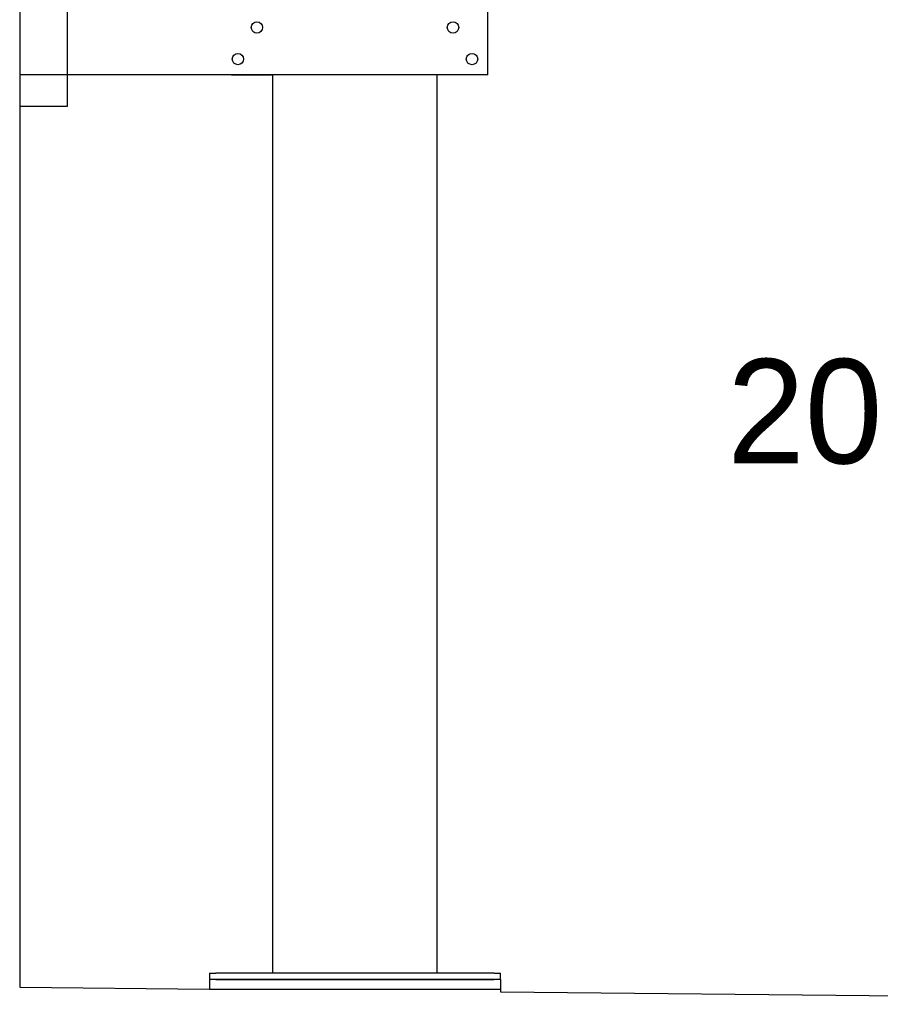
# Model space of a CAD drawing. Extents: x 1073 to 6773, y 6341 to 11366.
# Tile 1 of 58: x 1073 to 2433, y 6489 to 8045. Entities that reach past the tile are written whole.
import ezdxf

# ---------------------------------------------------------------- set-up
doc = ezdxf.new("R2010")
doc.units = 0
doc.layers.get('0').update_dxf_attribs({"linetype": 'CONTINUOUS'})
doc.layers.add('0___1', color=7, linetype='CONTINUOUS')
doc.styles.add('STANDARD-1', font='txt')

# ---------------------------------------------------------------- blocks, each defined once
blk = doc.blocks.new('*U8')
at = {"layer": '0___1', "style": 'STANDARD-1'}
blk.add_text('2072i-DB 165/320', height=165, dxfattribs=at).set_placement((2191.2, 7343.9))

msp = doc.modelspace()

# ---------------------------------------------------------------- linework, layer by layer
for p, q in [((1072.8, 10865.9), (1072.8, 6515.9)), ((1147.8, 8113), (1147.8, 7908)), ((1812.8, 7958), (1812.8, 8063)), ((1812.8, 7958), (1072.8, 7958)), ((1407.8, 7958), (1470.8, 7958)), ((1472.8, 6538), (1472.8, 7958)), ((1732.8, 6538), (1732.8, 7958)), ((1797.8, 7958), (1734.8, 7958)), ((1147.8, 7908), (1072.8, 7908)), ((1372.8, 6538), (1372.8, 6528)), ((1372.8, 6538), (1382.8, 6538)), ((1822.8, 6538), (1382.8, 6538)), ((1822.8, 6538), (1832.8, 6538)), ((1832.8, 6528), (1832.8, 6538)), ((1372.8, 6528), (1372.8, 6513)), ((1832.8, 6528), (1372.8, 6528)), ((1382.8, 6528), (1822.8, 6528)), ((1832.8, 6528), (1832.8, 6513)), ((1072.8, 6515.9), (1372.8, 6513)), ((1372.8, 6513), (1832.8, 6513)), ((1832.8, 6513), (1832.8, 6508.6)), ((1832.8, 6508.6), (3872.8, 6489))]:
    msp.add_line(p, q)
for centre in [(1447.8, 8033), (1757.8, 8033), (1417.8, 7983), (1787.8, 7983)]:
    msp.add_circle(centre, 9)

# ---------------------------------------------------------------- block references
msp.add_blockref('*U8', (0, 0))

doc.saveas('drawing.dxf')
